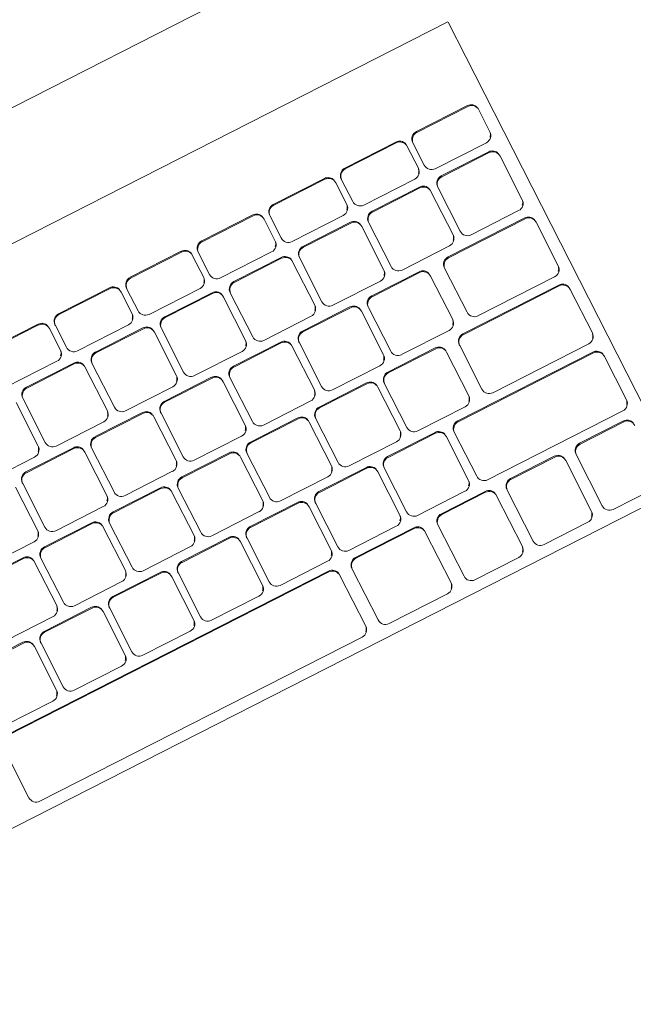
# Model space of a CAD drawing. Header units: millimetres. Extents: x 256092 to 341172, y 103077 to 145077.
# Tile 78 of 139: x 301817 to 301967, y 137651 to 137891. Entities that reach past the tile are written whole.
import ezdxf

# ---------------------------------------------------------------- set-up
doc = ezdxf.new("R2010")
doc.units = ezdxf.units.MM
doc.layers.add('I-FURN', color=62, linetype='Continuous', lineweight=9)
doc.layers.add('Q-SPCQ', color=250, linetype='Continuous', lineweight=9)

# ---------------------------------------------------------------- blocks, each defined once
blk = doc.blocks.new('Speciality-Electrical-Apple-iMac - Speciality-Electrical-Apple-iMac-V56-3_ k sisustuse plaan')
at = {"layer": 'Q-SPCQ'}
for p, q in [((99.37, -87.44), (-99.37, -87.44)), ((139.5, -117.09), (-139.5, -117.09)), ((-139.5, -126.7), (-139.5, -117.19)), ((-139.5, -244.34), (-139.5, -126.7)), ((-136.5, -139.47), (-136.5, -139.69)), ((-134.5, -137.48), (-120.5, -137.48)), ((-120.5, -137.7), (-134.5, -137.7)), ((-118.5, -139.69), (-118.5, -139.47)), ((-116.88, -139.47), (-116.88, -139.69)), ((-114.88, -137.48), (-100.88, -137.48)), ((-100.88, -137.7), (-114.88, -137.7)), ((-98.88, -139.69), (-98.88, -139.47)), ((-97.27, -139.47), (-97.27, -139.69)), ((-95.27, -137.48), (-81.27, -137.48)), ((-81.27, -137.7), (-95.27, -137.7)), ((-79.27, -139.69), (-79.27, -139.47)), ((-77.65, -139.47), (-77.65, -139.69)), ((-75.65, -137.48), (-61.65, -137.48)), ((-61.65, -137.7), (-75.65, -137.7)), ((-59.65, -139.69), (-59.65, -139.47)), ((-58.04, -139.47), (-58.04, -139.69)), ((-56.04, -137.48), (-42.04, -137.48)), ((-42.04, -137.7), (-56.04, -137.7)), ((-40.04, -139.69), (-40.04, -139.47)), ((-38.42, -139.47), (-38.42, -139.69)), ((-36.42, -137.48), (-22.42, -137.48)), ((-22.42, -137.7), (-36.42, -137.7)), ((-20.42, -139.69), (-20.42, -139.47)), ((-18.81, -139.47), (-18.81, -139.69)), ((-16.81, -137.48), (-2.81, -137.48)), ((-2.81, -137.7), (-16.81, -137.7)), ((-136.5, -139.69), (-136.5, -145.65)), ((-118.5, -145.65), (-118.5, -139.69)), ((-116.88, -139.69), (-116.88, -145.65)), ((-98.88, -145.65), (-98.88, -139.69)), ((-97.27, -139.69), (-97.27, -145.65)), ((-79.27, -145.65), (-79.27, -139.69)), ((-77.65, -139.69), (-77.65, -145.65)), ((-59.65, -145.65), (-59.65, -139.69)), ((-58.04, -139.69), (-58.04, -145.65)), ((-40.04, -145.65), (-40.04, -139.69)), ((-38.42, -139.69), (-38.42, -145.65)), ((-20.42, -145.65), (-20.42, -139.69)), ((-18.81, -139.69), (-18.81, -145.65)), ((-134.5, -147.64), (-120.5, -147.64)), ((-114.88, -147.64), (-100.88, -147.64)), ((-95.27, -147.64), (-81.27, -147.64)), ((-75.65, -147.64), (-61.65, -147.64)), ((-56.04, -147.64), (-42.04, -147.64)), ((-36.42, -147.64), (-22.42, -147.64)), ((-16.81, -147.64), (-2.81, -147.64)), ((-134, -149.9), (-121, -149.9)), ((-121, -150.12), (-134, -150.12)), ((-115.04, -149.9), (-102.04, -149.9)), ((-102.04, -150.12), (-115.04, -150.12)), ((-96.09, -149.9), (-83.09, -149.9)), ((-83.09, -150.12), (-96.09, -150.12)), ((-77.13, -149.9), (-64.13, -149.9)), ((-64.13, -150.12), (-77.13, -150.12)), ((-58.18, -149.9), (-45.18, -149.9)), ((-45.18, -150.12), (-58.18, -150.12)), ((-39.22, -149.9), (-26.22, -149.9)), ((-26.22, -150.12), (-39.22, -150.12)), ((-20.27, -149.9), (-7.27, -149.9)), ((-7.27, -150.12), (-20.27, -150.12)), ((-136, -151.88), (-136, -152.11)), ((-136, -152.11), (-136, -164.03)), ((-119, -152.11), (-119, -151.88)), ((-119, -164.03), (-119, -152.11)), ((-117.04, -151.88), (-117.04, -152.11)), ((-117.04, -152.11), (-117.04, -164.03)), ((-100.04, -152.11), (-100.04, -151.88)), ((-100.04, -164.03), (-100.04, -152.11)), ((-98.09, -151.88), (-98.09, -152.11)), ((-98.09, -152.11), (-98.09, -164.03)), ((-81.09, -152.11), (-81.09, -151.88)), ((-81.09, -164.03), (-81.09, -152.11)), ((-79.13, -151.88), (-79.13, -152.11)), ((-79.13, -152.11), (-79.13, -164.03)), ((-62.13, -152.11), (-62.13, -151.88)), ((-62.13, -164.03), (-62.13, -152.11)), ((-60.18, -151.88), (-60.18, -152.11)), ((-60.18, -152.11), (-60.18, -164.03)), ((-43.18, -152.11), (-43.18, -151.88)), ((-43.18, -164.03), (-43.18, -152.11)), ((-41.22, -151.88), (-41.22, -152.11)), ((-41.22, -152.11), (-41.22, -164.03)), ((-24.22, -152.11), (-24.22, -151.88)), ((-24.22, -164.03), (-24.22, -152.11)), ((-22.27, -151.88), (-22.27, -152.11)), ((-22.27, -152.11), (-22.27, -164.03)), ((-5.27, -152.11), (-5.27, -151.88)), ((-5.27, -164.03), (-5.27, -152.11)), ((-3.31, -152.11), (-3.31, -164.03)), ((-134.5, -168.28), (-113.5, -168.28)), ((-134, -166.02), (-121, -166.02)), ((-115.04, -166.02), (-102.04, -166.02)), ((-105.57, -168.28), (-92.57, -168.28)), ((-96.09, -166.02), (-83.09, -166.02)), ((-86.61, -168.28), (-73.61, -168.28)), ((-77.13, -166.02), (-64.13, -166.02)), ((-67.66, -168.28), (-54.66, -168.28)), ((-58.18, -166.02), (-45.18, -166.02)), ((-48.7, -168.28), (-35.7, -168.28)), ((-39.22, -166.02), (-26.22, -166.02)), ((-29.75, -168.28), (-16.75, -168.28)), ((-20.27, -166.02), (-7.27, -166.02)), ((-10.79, -168.28), (2.21, -168.28)), ((-1.31, -166.02), (11.69, -166.02)), ((-136.5, -170.27), (-136.5, -170.49)), ((-136.5, -170.49), (-136.5, -182.42)), ((-113.5, -168.51), (-134.5, -168.51)), ((-111.5, -170.49), (-111.5, -170.27)), ((-111.5, -182.42), (-111.5, -170.49)), ((-107.57, -170.27), (-107.57, -170.49)), ((-107.57, -170.49), (-107.57, -182.42)), ((-92.57, -168.51), (-105.57, -168.51)), ((-90.57, -170.49), (-90.57, -170.27)), ((-90.57, -182.42), (-90.57, -170.49)), ((-88.61, -170.27), (-88.61, -170.49)), ((-88.61, -170.49), (-88.61, -182.42)), ((-73.61, -168.51), (-86.61, -168.51)), ((-71.61, -170.49), (-71.61, -170.27)), ((-71.61, -182.42), (-71.61, -170.49)), ((-69.66, -170.27), (-69.66, -170.49)), ((-69.66, -170.49), (-69.66, -182.42)), ((-54.66, -168.51), (-67.66, -168.51)), ((-52.66, -170.49), (-52.66, -170.27)), ((-52.66, -182.42), (-52.66, -170.49)), ((-50.7, -170.27), (-50.7, -170.49)), ((-50.7, -170.49), (-50.7, -182.42)), ((-35.7, -168.51), (-48.7, -168.51)), ((-33.7, -170.49), (-33.7, -170.27)), ((-33.7, -182.42), (-33.7, -170.49)), ((-31.75, -170.27), (-31.75, -170.49)), ((-31.75, -170.49), (-31.75, -182.42)), ((-16.75, -168.51), (-29.75, -168.51)), ((-14.75, -170.49), (-14.75, -170.27)), ((-14.75, -182.42), (-14.75, -170.49)), ((-12.79, -170.27), (-12.79, -170.49)), ((-12.79, -170.49), (-12.79, -182.42)), ((2.21, -168.51), (-10.79, -168.51)), ((4.21, -170.49), (4.21, -170.27)), ((4.21, -182.42), (4.21, -170.49)), ((6.16, -170.49), (6.16, -182.42)), ((-134.5, -184.4), (-113.5, -184.4)), ((-105.57, -184.4), (-92.57, -184.4)), ((-86.61, -184.4), (-73.61, -184.4)), ((-67.66, -184.4), (-54.66, -184.4)), ((-48.7, -184.4), (-35.7, -184.4)), ((-29.75, -184.4), (-16.75, -184.4)), ((-10.79, -184.4), (2.21, -184.4)), ((8.16, -184.4), (21.16, -184.4)), ((-134.5, -186.66), (-108.21, -186.66)), ((-108.21, -186.89), (-134.5, -186.89)), ((-100.63, -186.66), (-87.63, -186.66)), ((-87.63, -186.89), (-100.63, -186.89)), ((-81.8, -186.66), (-68.8, -186.66)), ((-68.8, -186.89), (-81.8, -186.89)), ((-62.98, -186.66), (-49.98, -186.66)), ((-49.98, -186.89), (-62.98, -186.89)), ((-44.15, -186.66), (-31.15, -186.66)), ((-31.15, -186.89), (-44.15, -186.89)), ((-25.33, -186.66), (-12.33, -186.66)), ((-12.33, -186.89), (-25.33, -186.89)), ((-6.5, -186.66), (6.5, -186.66)), ((6.5, -186.89), (-6.5, -186.89)), ((12.33, -186.66), (25.33, -186.66)), ((25.33, -186.89), (12.33, -186.89)), ((-136.5, -188.65), (-136.5, -188.87)), ((-136.5, -188.87), (-136.5, -200.8)), ((-106.21, -188.87), (-106.21, -188.65)), ((-106.21, -200.8), (-106.21, -188.87)), ((-102.63, -188.65), (-102.63, -188.87)), ((-102.63, -188.87), (-102.63, -200.8)), ((-85.63, -188.87), (-85.63, -188.65)), ((-85.63, -200.8), (-85.63, -188.87)), ((-83.8, -188.65), (-83.8, -188.87)), ((-83.8, -188.87), (-83.8, -200.8)), ((-66.8, -188.87), (-66.8, -188.65)), ((-66.8, -200.8), (-66.8, -188.87)), ((-64.98, -188.65), (-64.98, -188.87)), ((-64.98, -188.87), (-64.98, -200.8)), ((-47.98, -188.87), (-47.98, -188.65)), ((-47.98, -200.8), (-47.98, -188.87)), ((-46.15, -188.65), (-46.15, -188.87)), ((-46.15, -188.87), (-46.15, -200.8)), ((-29.15, -188.87), (-29.15, -188.65)), ((-29.15, -200.8), (-29.15, -188.87)), ((-27.33, -188.65), (-27.33, -188.87)), ((-27.33, -188.87), (-27.33, -200.8)), ((-10.33, -188.87), (-10.33, -188.65)), ((-10.33, -200.8), (-10.33, -188.87)), ((-8.5, -188.65), (-8.5, -188.87)), ((-8.5, -188.87), (-8.5, -200.8)), ((8.5, -188.87), (8.5, -188.65)), ((8.5, -200.8), (8.5, -188.87)), ((10.33, -188.65), (10.33, -188.87)), ((10.33, -188.87), (10.33, -200.8)), ((-134.5, -202.78), (-108.21, -202.78)), ((-100.63, -202.78), (-87.63, -202.78)), ((-81.8, -202.78), (-68.8, -202.78)), ((-62.98, -202.78), (-49.98, -202.78)), ((-44.15, -202.78), (-31.15, -202.78)), ((-25.33, -202.78), (-12.33, -202.78)), ((-6.5, -202.78), (6.5, -202.78)), ((12.33, -202.78), (25.33, -202.78)), ((-134.5, -205.04), (-97.43, -205.04)), ((-97.43, -205.27), (-134.5, -205.27)), ((-91.22, -205.04), (-78.22, -205.04)), ((-78.22, -205.27), (-91.22, -205.27)), ((-72.39, -205.04), (-59.39, -205.04)), ((-59.39, -205.27), (-72.39, -205.27)), ((-53.56, -205.04), (-40.56, -205.04)), ((-40.56, -205.27), (-53.56, -205.27)), ((-34.74, -205.04), (-21.74, -205.04)), ((-21.74, -205.27), (-34.74, -205.27)), ((-15.91, -205.04), (-2.91, -205.04)), ((-2.91, -205.27), (-15.91, -205.27)), ((2.91, -205.04), (15.91, -205.04)), ((15.91, -205.27), (2.91, -205.27)), ((21.74, -205.04), (34.74, -205.04)), ((34.74, -205.27), (21.74, -205.27)), ((-136.5, -207.03), (-136.5, -207.25)), ((-136.5, -207.25), (-136.5, -219.18)), ((-95.43, -207.25), (-95.43, -207.03)), ((-95.43, -219.18), (-95.43, -207.25)), ((-93.22, -207.03), (-93.22, -207.25)), ((-93.22, -207.25), (-93.22, -219.18)), ((-76.22, -207.25), (-76.22, -207.03)), ((-76.22, -219.18), (-76.22, -207.25)), ((-74.39, -207.03), (-74.39, -207.25)), ((-74.39, -207.25), (-74.39, -219.18)), ((-57.39, -207.25), (-57.39, -207.03)), ((-57.39, -219.18), (-57.39, -207.25)), ((-55.56, -207.03), (-55.56, -207.25)), ((-55.56, -207.25), (-55.56, -219.18)), ((-38.56, -207.25), (-38.56, -207.03)), ((-38.56, -219.18), (-38.56, -207.25)), ((-36.74, -207.03), (-36.74, -207.25)), ((-36.74, -207.25), (-36.74, -219.18)), ((-19.74, -207.25), (-19.74, -207.03)), ((-19.74, -219.18), (-19.74, -207.25)), ((-17.91, -207.03), (-17.91, -207.25)), ((-17.91, -207.25), (-17.91, -219.18)), ((-0.91, -207.25), (-0.91, -207.03)), ((-0.91, -219.18), (-0.91, -207.25)), ((0.91, -207.03), (0.91, -207.25)), ((0.91, -207.25), (0.91, -219.18)), ((17.91, -207.25), (17.91, -207.03)), ((17.91, -219.18), (17.91, -207.25)), ((19.74, -207.03), (19.74, -207.25)), ((19.74, -207.25), (19.74, -219.18)), ((-134.5, -221.16), (-97.43, -221.16)), ((-91.22, -221.16), (-78.22, -221.16)), ((-72.39, -221.16), (-59.39, -221.16)), ((-53.56, -221.16), (-40.56, -221.16)), ((-34.74, -221.16), (-21.74, -221.16)), ((-15.91, -221.16), (-2.91, -221.16)), ((2.91, -221.16), (15.91, -221.16)), ((21.74, -221.16), (34.74, -221.16)), ((-133.5, -223.42), (-121.5, -223.42)), ((-121.5, -223.65), (-133.5, -223.65)), ((-114.54, -223.42), (-102.54, -223.42)), ((-102.54, -223.65), (-114.54, -223.65)), ((-95.59, -223.42), (-83.59, -223.42)), ((-83.59, -223.65), (-95.59, -223.65)), ((-76.05, -223.42), (-60.05, -223.42)), ((-60.05, -223.65), (-76.05, -223.65)), ((-52.67, -223.42), (35.65, -223.42)), ((35.65, -223.65), (-52.67, -223.65)), ((-119.5, -225.64), (-119.5, -225.41)), ((-119.5, -239.55), (-119.5, -225.64)), ((-116.54, -225.41), (-116.54, -225.64)), ((-116.54, -225.64), (-116.54, -239.55)), ((-100.54, -225.64), (-100.54, -225.41)), ((-100.54, -239.55), (-100.54, -225.64)), ((-97.59, -225.41), (-97.59, -225.64)), ((-97.59, -225.64), (-97.59, -239.55)), ((-81.59, -225.64), (-81.59, -225.41)), ((-81.59, -239.55), (-81.59, -225.64)), ((-78.05, -225.41), (-78.05, -225.64)), ((-78.05, -225.64), (-78.05, -239.55)), ((-58.05, -225.64), (-58.05, -225.41)), ((-58.05, -239.55), (-58.05, -225.64)), ((-54.67, -225.41), (-54.67, -225.64)), ((-54.67, -225.64), (-54.67, -239.55)), ((37.65, -239.55), (37.65, -225.64)), ((-133.5, -241.53), (-121.5, -241.53)), ((-114.54, -241.53), (-102.54, -241.53)), ((-95.59, -241.53), (-83.59, -241.53)), ((-76.05, -241.53), (-60.05, -241.53)), ((-52.67, -241.53), (35.65, -241.53)), ((139.5, -244.34), (-139.5, -244.34))]:
    blk.add_line(p, q, dxfattribs=at)
for centre, major_axis, start_param, end_param in [((-134.5, -139.69), (2, 0), 1.570796, 3.141593), ((-134.5, -139.47), (2, 0), 1.570796, 2.879793), ((-120.5, -139.47), (-2, 0), 3.141593, 4.712389), ((-120.5, -139.69), (2, 0), 0, 1.570796), ((-114.88, -139.69), (2, 0), 1.570796, 3.141593), ((-114.88, -139.47), (2, 0), 1.570796, 2.879793), ((-100.88, -139.47), (2, 0), 0, 1.570796), ((-100.88, -139.69), (2, 0), 0, 1.570796), ((-95.27, -139.69), (2, 0), 1.570796, 3.141593), ((-95.27, -139.47), (2, 0), 1.570796, 2.879793), ((-81.27, -139.47), (2, 0), 0, 1.570796), ((-81.27, -139.69), (-2, 0), 3.141593, 4.712389), ((-75.65, -139.69), (2, 0), 1.570796, 3.141593), ((-75.65, -139.47), (2, 0), 1.570796, 2.879793), ((-61.65, -139.47), (2, 0), 0, 1.570796), ((-61.65, -139.69), (-2, 0), 3.141593, 4.712389), ((-56.04, -139.69), (2, 0), 1.570796, 3.141593), ((-56.04, -139.47), (2, 0), 1.570796, 2.879793), ((-42.04, -139.47), (-2, 0), 3.141593, 4.712389), ((-42.04, -139.69), (2, 0), 0, 1.570796), ((-36.42, -139.69), (2, 0), 1.570796, 3.141593), ((-36.42, -139.47), (2, 0), 1.570796, 2.879793), ((-22.42, -139.47), (2, 0), 0, 1.570796), ((-22.42, -139.69), (-2, 0), 3.141593, 4.712389), ((-16.81, -139.69), (2, 0), 1.570796, 3.141593), ((-16.81, -139.47), (2, 0), 1.570796, 2.879793), ((-134.5, -145.65), (2, 0), 3.141593, 4.712389), ((-134.5, -145.43), (2, 0), 3.403392, 3.926991), ((-120.5, -145.65), (-2, 0), 1.570796, 3.141593), ((-114.88, -145.65), (2, 0), 3.141593, 4.712389), ((-114.88, -145.43), (2, 0), 3.403392, 3.926991), ((-100.88, -145.65), (2, 0), 4.712389, 6.283185), ((-95.27, -145.65), (-2, 0), 0, 1.570796), ((-95.27, -145.43), (2, 0), 3.403392, 3.926991), ((-81.27, -145.65), (2, 0), 4.712389, 6.283185), ((-75.65, -145.65), (-2, 0), 0, 1.570796), ((-75.65, -145.43), (2, 0), 3.403392, 3.926991), ((-61.65, -145.65), (-2, 0), 1.570796, 3.141593), ((-56.04, -145.65), (2, 0), 3.141593, 4.712389), ((-56.04, -145.43), (2, 0), 3.403392, 3.926991), ((-42.04, -145.65), (2, 0), 4.712389, 6.283185), ((-36.42, -145.65), (-2, 0), 0, 1.570796), ((-36.42, -145.43), (2, 0), 3.403392, 3.926991), ((-22.42, -145.65), (-2, 0), 1.570796, 3.141593), ((-16.81, -145.65), (-2, 0), 0, 1.570796), ((-16.81, -145.43), (2, 0), 3.403392, 3.926991), ((-134, -152.11), (2, 0), 1.570796, 3.141593), ((-134, -151.88), (2, 0), 1.570796, 2.879793), ((-121, -151.88), (-2, 0), 3.141593, 4.712389), ((-121, -152.11), (2, 0), 0, 1.570796), ((-115.04, -152.11), (2, 0), 1.570796, 3.141593), ((-115.04, -151.88), (2, 0), 1.570796, 2.879793), ((-102.04, -151.88), (2, 0), 0, 1.570796), ((-102.04, -152.11), (-2, 0), 3.141593, 4.712389), ((-96.09, -152.11), (2, 0), 1.570796, 3.141593), ((-96.09, -151.88), (2, 0), 1.570796, 2.879793), ((-83.09, -151.88), (2, 0), 0, 1.570796), ((-83.09, -152.11), (-2, 0), 3.141593, 4.712389), ((-77.13, -152.11), (2, 0), 1.570796, 3.141593), ((-77.13, -151.88), (2, 0), 1.570796, 2.879793), ((-64.13, -151.88), (-2, 0), 3.141593, 4.712389), ((-64.13, -152.11), (2, 0), 0, 1.570796), ((-58.18, -152.11), (2, 0), 1.570796, 3.141593), ((-58.18, -151.88), (2, 0), 1.570796, 2.879793), ((-45.18, -151.88), (2, 0), 0, 1.570796), ((-45.18, -152.11), (2, 0), 0, 1.570796), ((-39.22, -152.11), (2, 0), 1.570796, 3.141593), ((-39.22, -151.88), (2, 0), 1.570796, 2.879793), ((-26.22, -151.88), (-2, 0), 3.141593, 4.712389), ((-26.22, -152.11), (2, 0), 0, 1.570796), ((-20.27, -152.11), (2, 0), 1.570796, 3.141593), ((-20.27, -151.88), (2, 0), 1.570796, 2.879793), ((-7.27, -151.88), (2, 0), 0, 1.570796), ((-7.27, -152.11), (-2, 0), 3.141593, 4.712389), ((-134, -164.03), (-2, 0), 0, 1.570796), ((-134, -163.81), (2, 0), 3.403392, 3.926991), ((-121, -164.03), (2, 0), 4.712389, 6.283185), ((-115.04, -164.03), (-2, 0), 0, 1.570796), ((-115.04, -163.81), (2, 0), 3.403392, 3.926991), ((-102.04, -164.03), (2, 0), 4.712389, 6.283185), ((-96.09, -164.03), (-2, 0), 0, 1.570796), ((-96.09, -163.81), (2, 0), 3.403392, 3.926991), ((-83.09, -164.03), (2, 0), 4.712389, 6.283185), ((-77.13, -164.03), (-2, 0), 0, 1.570796), ((-77.13, -163.81), (2, 0), 3.403392, 3.926991), ((-64.13, -164.03), (2, 0), 4.712389, 6.283185), ((-58.18, -164.03), (-2, 0), 0, 1.570796), ((-58.18, -163.81), (2, 0), 3.403392, 3.926991), ((-45.18, -164.03), (2, 0), 4.712389, 6.283185), ((-39.22, -164.03), (-2, 0), 0, 1.570796), ((-39.22, -163.81), (2, 0), 3.403392, 3.926991), ((-26.22, -164.03), (2, 0), 4.712389, 6.283185), ((-20.27, -164.03), (-2, 0), 0, 1.570796), ((-20.27, -163.81), (2, 0), 3.403392, 3.926991), ((-7.27, -164.03), (2, 0), 4.712389, 6.283185), ((-1.31, -164.03), (-2, 0), 0, 1.570796), ((-1.31, -163.81), (2, 0), 3.403392, 3.926991), ((-134.5, -170.27), (2, 0), 1.570796, 2.879793), ((-113.5, -170.27), (2, 0), 0, 1.570796), ((-105.57, -170.27), (2, 0), 1.570796, 2.879793), ((-92.57, -170.27), (-2, 0), 3.141593, 4.712389), ((-86.61, -170.27), (2, 0), 1.570796, 2.879793), ((-73.61, -170.27), (-2, 0), 3.141593, 4.712389), ((-67.66, -170.27), (2, 0), 1.570796, 2.879793), ((-54.66, -170.27), (-2, 0), 3.141593, 4.712389), ((-48.7, -170.27), (2, 0), 1.570796, 2.879793), ((-35.7, -170.27), (-2, 0), 3.141593, 4.712389), ((-29.75, -170.27), (2, 0), 1.570796, 2.879793), ((-16.75, -170.27), (-2, 0), 3.141593, 4.712389), ((-10.79, -170.27), (2, 0), 1.570796, 2.879793), ((2.21, -170.27), (-2, 0), 3.141593, 4.712389), ((-134.5, -170.49), (2, 0), 1.570796, 3.141593), ((-113.5, -170.49), (2, 0), 0, 1.570796), ((-105.57, -170.49), (2, 0), 1.570796, 3.141593), ((-92.57, -170.49), (2, 0), 0, 1.570796), ((-86.61, -170.49), (2, 0), 1.570796, 3.141593), ((-73.61, -170.49), (2, 0), 0, 1.570796), ((-67.66, -170.49), (2, 0), 1.570796, 3.141593), ((-54.66, -170.49), (2, 0), 0, 1.570796), ((-48.7, -170.49), (2, 0), 1.570796, 3.141593), ((-35.7, -170.49), (2, 0), 0, 1.570796), ((-29.75, -170.49), (2, 0), 1.570796, 3.141593), ((-16.75, -170.49), (2, 0), 0, 1.570796), ((-10.79, -170.49), (2, 0), 1.570796, 3.141593), ((2.21, -170.49), (2, 0), 0, 1.570796), ((-134.5, -182.42), (2, 0), 3.141593, 4.712389), ((-134.5, -182.19), (2, 0), 3.403392, 3.926991), ((-113.5, -182.42), (2, 0), 4.712389, 6.283185), ((-105.57, -182.42), (-2, 0), 0, 1.570796), ((-105.57, -182.19), (2, 0), 3.403392, 3.926991), ((-92.57, -182.42), (2, 0), 4.712389, 6.283185), ((-86.61, -182.42), (-2, 0), 0, 1.570796), ((-86.61, -182.19), (2, 0), 3.403392, 3.926991), ((-73.61, -182.42), (2, 0), 4.712389, 6.283185), ((-67.66, -182.42), (-2, 0), 0, 1.570796), ((-67.66, -182.19), (2, 0), 3.403392, 3.926991), ((-54.66, -182.42), (2, 0), 4.712389, 6.283185), ((-48.7, -182.42), (-2, 0), 0, 1.570796), ((-48.7, -182.19), (2, 0), 3.403392, 3.926991), ((-35.7, -182.42), (2, 0), 4.712389, 6.283185), ((-29.75, -182.42), (-2, 0), 0, 1.570796), ((-29.75, -182.19), (2, 0), 3.403392, 3.926991), ((-16.75, -182.42), (2, 0), 4.712389, 6.283185), ((-10.79, -182.42), (-2, 0), 0, 1.570796), ((-10.79, -182.19), (2, 0), 3.403392, 3.926991), ((2.21, -182.42), (2, 0), 4.712389, 6.283185), ((8.16, -182.42), (-2, 0), 0, 1.570796), ((8.16, -182.19), (2, 0), 3.403392, 3.926991), ((-134.5, -188.87), (-2, 0), 4.712389, 6.283185), ((-134.5, -188.65), (2, 0), 1.570796, 2.879793), ((-108.21, -188.65), (2, 0), 0, 1.570796), ((-108.21, -188.87), (2, 0), 0, 1.570796), ((-100.63, -188.87), (2, 0), 1.570796, 3.141593), ((-100.63, -188.65), (2, 0), 1.570796, 2.879793), ((-87.63, -188.65), (-2, 0), 3.141593, 4.712389), ((-87.63, -188.87), (2, 0), 0, 1.570796), ((-81.8, -188.87), (2, 0), 1.570796, 3.141593), ((-81.8, -188.65), (2, 0), 1.570796, 2.879793), ((-68.8, -188.65), (-2, 0), 3.141593, 4.712389), ((-68.8, -188.87), (2, 0), 0, 1.570796), ((-62.98, -188.87), (2, 0), 1.570796, 3.141593), ((-62.98, -188.65), (2, 0), 1.570796, 2.879793), ((-49.98, -188.65), (-2, 0), 3.141593, 4.712389), ((-49.98, -188.87), (2, 0), 0, 1.570796), ((-44.15, -188.87), (2, 0), 1.570796, 3.141593), ((-44.15, -188.65), (2, 0), 1.570796, 2.879793), ((-31.15, -188.65), (-2, 0), 3.141593, 4.712389), ((-31.15, -188.87), (2, 0), 0, 1.570796), ((-25.33, -188.87), (2, 0), 1.570796, 3.141593), ((-25.33, -188.65), (2, 0), 1.570796, 2.879793), ((-12.33, -188.65), (-2, 0), 3.141593, 4.712389), ((-12.33, -188.87), (2, 0), 0, 1.570796), ((-6.5, -188.87), (-2, 0), 4.712389, 6.283185), ((-6.5, -188.65), (2, 0), 1.570796, 2.879793), ((6.5, -188.65), (-2, 0), 3.141593, 4.712389), ((6.5, -188.87), (2, 0), 0, 1.570796), ((12.33, -188.87), (2, 0), 1.570796, 3.141593), ((12.33, -188.65), (2, 0), 1.570796, 2.879793), ((-134.5, -200.8), (2, 0), 3.141593, 4.712389), ((-134.5, -200.57), (2, 0), 3.403392, 3.926991), ((-108.21, -200.8), (2, 0), 4.712389, 6.283185), ((-100.63, -200.8), (-2, 0), 0, 1.570796), ((-100.63, -200.57), (2, 0), 3.403392, 3.926991), ((-87.63, -200.8), (2, 0), 4.712389, 6.283185), ((-81.8, -200.8), (-2, 0), 0, 1.570796), ((-81.8, -200.57), (2, 0), 3.403392, 3.926991), ((-68.8, -200.8), (2, 0), 4.712389, 6.283185), ((-62.98, -200.8), (-2, 0), 0, 1.570796), ((-62.98, -200.57), (2, 0), 3.403392, 3.926991), ((-49.98, -200.8), (2, 0), 4.712389, 6.283185), ((-44.15, -200.8), (-2, 0), 0, 1.570796), ((-44.15, -200.57), (2, 0), 3.403392, 3.926991), ((-31.15, -200.8), (2, 0), 4.712389, 6.283185), ((-25.33, -200.8), (-2, 0), 0, 1.570796), ((-25.33, -200.57), (2, 0), 3.403392, 3.926991), ((-12.33, -200.8), (2, 0), 4.712389, 6.283185), ((-6.5, -200.8), (-2, 0), 0, 1.570796), ((-6.5, -200.57), (2, 0), 3.403392, 3.926991), ((6.5, -200.8), (2, 0), 4.712389, 6.283185), ((12.33, -200.8), (-2, 0), 0, 1.570796), ((12.33, -200.57), (2, 0), 3.403392, 3.926991), ((-134.5, -207.25), (2, 0), 1.570796, 3.141593), ((-134.5, -207.03), (2, 0), 1.570796, 2.879793), ((-97.43, -207.03), (-2, 0), 3.141593, 4.712389), ((-97.43, -207.25), (2, 0), 0, 1.570796), ((-91.22, -207.25), (2, 0), 1.570796, 3.141593), ((-91.22, -207.03), (2, 0), 1.570796, 2.879793), ((-78.22, -207.03), (-2, 0), 3.141593, 4.712389), ((-78.22, -207.25), (2, 0), 0, 1.570796), ((-72.39, -207.25), (2, 0), 1.570796, 3.141593), ((-72.39, -207.03), (2, 0), 1.570796, 2.879793), ((-59.39, -207.03), (-2, 0), 3.141593, 4.712389), ((-59.39, -207.25), (2, 0), 0, 1.570796), ((-53.56, -207.25), (2, 0), 1.570796, 3.141593), ((-53.56, -207.03), (2, 0), 1.570796, 2.879793), ((-40.56, -207.03), (-2, 0), 3.141593, 4.712389), ((-40.56, -207.25), (2, 0), 0, 1.570796), ((-34.74, -207.25), (2, 0), 1.570796, 3.141593), ((-34.74, -207.03), (2, 0), 1.570796, 2.879793), ((-21.74, -207.03), (-2, 0), 3.141593, 4.712389), ((-21.74, -207.25), (2, 0), 0, 1.570796), ((-15.91, -207.25), (2, 0), 1.570796, 3.141593), ((-15.91, -207.03), (2, 0), 1.570796, 2.879793), ((-2.91, -207.03), (-2, 0), 3.141593, 4.712389), ((-2.91, -207.25), (2, 0), 0, 1.570796), ((2.91, -207.25), (-2, 0), 4.712389, 6.283185), ((2.91, -207.03), (2, 0), 1.570796, 2.879793), ((15.91, -207.03), (-2, 0), 3.141593, 4.712389), ((15.91, -207.25), (2, 0), 0, 1.570796), ((21.74, -207.25), (2, 0), 1.570796, 3.141593), ((21.74, -207.03), (2, 0), 1.570796, 2.879793), ((-134.5, -219.18), (-2, 0), 0, 1.570796), ((-134.5, -218.95), (2, 0), 3.370569, 3.808073), ((-97.43, -219.18), (2, 0), 4.712389, 6.283185), ((-91.22, -219.18), (-2, 0), 0, 1.570796), ((-91.22, -218.95), (2, 0), 3.403392, 3.926991), ((-78.22, -219.18), (2, 0), 4.712389, 6.283185), ((-72.39, -219.18), (-2, 0), 0, 1.570796), ((-72.39, -218.95), (2, 0), 3.403392, 3.926991), ((-59.39, -219.18), (2, 0), 4.712389, 6.283185), ((-53.56, -219.18), (-2, 0), 0, 1.570796), ((-53.56, -218.95), (2, 0), 3.403392, 3.926991), ((-40.56, -219.18), (2, 0), 4.712389, 6.283185), ((-34.74, -219.18), (-2, 0), 0, 1.570796), ((-34.74, -218.95), (2, 0), 3.403392, 3.926991), ((-21.74, -219.18), (2, 0), 4.712389, 6.283185), ((-15.91, -219.18), (-2, 0), 0, 1.570796), ((-15.91, -218.95), (2, 0), 3.403392, 3.926991), ((-2.91, -219.18), (2, 0), 4.712389, 6.283185), ((2.91, -219.18), (-2, 0), 0, 1.570796), ((2.91, -218.95), (2, 0), 3.403392, 3.926991), ((15.91, -219.18), (2, 0), 4.712389, 6.283185), ((21.74, -219.18), (-2, 0), 0, 1.570796), ((21.74, -218.95), (2, 0), 3.403392, 3.926991), ((-133.5, -225.64), (2, 0), 1.570796, 3.141593), ((-133.5, -225.41), (2, 0), 1.570796, 2.879793), ((-121.5, -225.41), (-2, 0), 3.141593, 4.712389), ((-121.5, -225.64), (2, 0), 0, 1.570796), ((-114.54, -225.64), (2, 0), 1.570796, 3.141593), ((-114.54, -225.41), (2, 0), 1.570796, 2.879793), ((-102.54, -225.41), (-2, 0), 3.141593, 4.712389), ((-102.54, -225.64), (2, 0), 0, 1.570796), ((-95.59, -225.64), (2, 0), 1.570796, 3.141593), ((-95.59, -225.41), (2, 0), 1.570796, 2.879793), ((-83.59, -225.41), (-2, 0), 3.141593, 4.712389), ((-83.59, -225.64), (2, 0), 0, 1.570796), ((-76.05, -225.64), (-2, 0), 4.712389, 6.283185), ((-76.05, -225.41), (2, 0), 1.570796, 2.879793), ((-60.05, -225.41), (2, 0), 0, 1.570796), ((-60.05, -225.64), (2, 0), 0, 1.570796), ((-52.67, -225.64), (2, 0), 1.570796, 3.141593), ((-52.67, -225.41), (2, 0), 1.570796, 2.879793), ((-121.5, -239.55), (2, 0), 4.712389, 6.283185), ((-114.54, -239.55), (-2, 0), 0, 1.570796), ((-114.54, -239.32), (2, 0), 3.403392, 3.926991), ((-102.54, -239.55), (2, 0), 4.712389, 6.283185), ((-95.59, -239.55), (-2, 0), 0, 1.570796), ((-95.59, -239.32), (2, 0), 3.403392, 3.926991), ((-83.59, -239.55), (2, 0), 4.712389, 6.283185), ((-76.05, -239.55), (2, 0), 3.141593, 4.712389), ((-76.05, -239.32), (2, 0), 3.403392, 3.926991), ((-60.05, -239.55), (2, 0), 4.712389, 6.283185), ((-52.67, -239.55), (-2, 0), 0, 1.570796), ((-52.67, -239.32), (2, 0), 3.403392, 3.926991), ((35.65, -239.55), (2, 0), 4.712389, 6.283185)]:
    blk.add_ellipse(centre, major_axis=major_axis, ratio=0.993572, start_param=start_param, end_param=end_param, dxfattribs=at)
blk.add_open_spline([(-251.45, 1.17), (-243.56, 2.98), (-227.73, 6.44), (-203.87, 11.11), (-179.88, 15.26), (-155.73, 18.91), (-131.37, 22.05), (-110.81, 24.24), (-96.23, 25.55), (-87.83, 26.23), (-81.46, 26.71), (-75.06, 27.16), (-68.62, 27.57), (-62.12, 27.95), (-55.53, 28.3), (-48.86, 28.61), (-42.12, 28.88), (-35.3, 29.12), (-28.41, 29.31), (-21.4, 29.47), (-14.28, 29.58), (-7.12, 29.65), (0, 29.67), (7.12, 29.65), (14.29, 29.58), (21.41, 29.47), (28.43, 29.31), (35.32, 29.12), (42.13, 28.88), (48.87, 28.61), (55.53, 28.3), (62.12, 27.95), (68.62, 27.57), (75.06, 27.16), (81.46, 26.71), (87.83, 26.23), (96.23, 25.55), (110.82, 24.24), (131.37, 22.05), (155.73, 18.91), (179.88, 15.26), (203.87, 11.11), (227.73, 6.44), (243.56, 2.98), (251.45, 1.17)], degree=3, knots=[0, 0, 0, 0, 0.05, 0.1, 0.15, 0.2, 0.25, 0.3, 0.325, 0.3375, 0.35, 0.3625, 0.375, 0.3875, 0.4, 0.4125, 0.425, 0.4375, 0.45, 0.4625, 0.475, 0.4875, 0.5, 0.5125, 0.525, 0.5375, 0.55, 0.5625, 0.575, 0.5875, 0.6, 0.6125, 0.625, 0.6375, 0.65, 0.6625, 0.675, 0.7, 0.75, 0.8, 0.85, 0.9, 0.95, 1, 1, 1, 1], dxfattribs=at)

msp = doc.modelspace()

# ---------------------------------------------------------------- block references
at = {"layer": 'I-FURN', "xscale": -1, "rotation": 26.97949682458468}
msp.add_blockref('Speciality-Electrical-Apple-iMac - Speciality-Electrical-Apple-iMac-V56-3_ k sisustuse plaan', (301744.59, 137931.56), dxfattribs=at)

doc.saveas('drawing.dxf')
